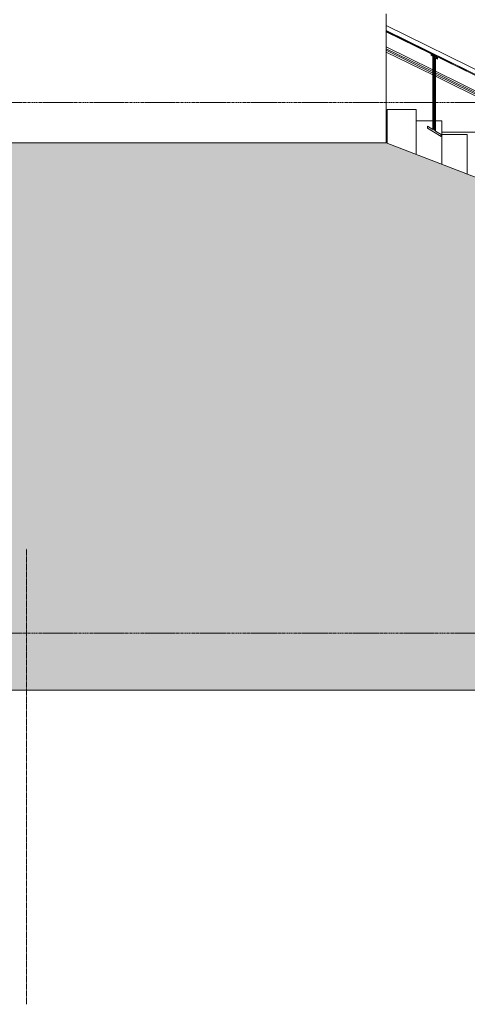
# Model space of a CAD drawing. Header units: millimetres. Extents: x -121668 to 127737, y 1553 to 34854.
# Tile 41 of 94: x 80287 to 85202, y 1553 to 12360. Entities that reach past the tile are written whole.
import ezdxf

# ---------------------------------------------------------------- set-up
doc = ezdxf.new("R2010")
doc.units = ezdxf.units.MM
doc.linetypes.add('Center', pattern=[40, 10, -5, 20, -5])
doc.linetypes.add('Grid Line__1_200_', pattern=[10.5, 6, -1.5, 1.5, -1.5])
for name, color, linetype, lineweight in [('A-DETL', 90, 'Continuous', 9), ('A-DETL-GENF', 92, 'Continuous', 20), ('A-DETL-THIN', 151, 'Continuous', 9), ('A-FLOR', 192, 'Continuous', 9), ('A-FLOR-HRAL', 11, 'Continuous', 9), ('A-FLOR-LEVL', 51, 'Continuous', 9), ('A-WALL', 113, 'Continuous', 20), ('S-GRID', 1, 'Continuous', 5)]:
    doc.layers.add(name, color=color, linetype=linetype, lineweight=lineweight)

# ---------------------------------------------------------------- blocks, each defined once
blk = doc.blocks.new('Railings 6 - Railings 6-15750741-Copy of GBP_SOUTH ELEVATION')
at = {"layer": 'A-FLOR-HRAL'}
for p, q in [((81059, 11720), (79889, 12295)), ((79889, 12295), (79889, 12295)), ((81059, 11720), (79889, 12295)), ((79889, 12295), (79889, 12295)), ((81048, 11672), (79889, 12242)), ((81048, 11672), (79889, 12242)), ((79889, 12240), (81048, 11670)), ((79889, 12240), (81048, 11670)), ((79889, 12238), (81047, 11669)), ((79889, 12231), (81046, 11662)), ((79889, 12230), (81046, 11662)), ((79889, 12227), (81045, 11659)), ((80401, 11809), (79889, 12061)), ((80401, 11790), (79889, 12041)), ((79889, 12025), (80401, 11774)), ((79889, 12005), (80401, 11754)), ((80411, 11964), (80381, 11982)), ((80381, 11982), (80381, 11971)), ((80381, 11971), (80381, 11982)), ((80381, 11982), (80411, 11964)), ((80411, 11964), (80381, 11982)), ((80381, 11982), (80381, 11971)), ((80381, 11971), (80401, 11958)), ((80401, 11958), (80381, 11971)), ((80381, 11971), (80401, 11958)), ((80401, 11958), (80401, 11156)), ((80401, 11250), (80401, 11958)), ((80401, 11958), (80401, 11809)), ((80411, 11150), (80411, 11964)), ((80411, 11964), (80411, 11250)), ((80411, 11804), (80411, 11964)), ((80451, 11940), (80421, 11958)), ((80421, 11958), (80421, 11144)), ((80421, 11250), (80421, 11958)), ((80421, 11958), (80451, 11940)), ((80451, 11940), (80421, 11958)), ((80421, 11958), (80421, 11799)), ((80431, 11138), (80431, 11940)), ((80431, 11940), (80451, 11928)), ((80451, 11928), (80431, 11940)), ((80431, 11940), (80431, 11250)), ((80431, 11795), (80431, 11940)), ((80431, 11940), (80451, 11928)), ((80451, 11928), (80451, 11940)), ((80451, 11940), (80451, 11928)), ((80451, 11928), (80451, 11940)), ((80409, 11805), (80401, 11809)), ((80409, 11786), (80401, 11790)), ((80405, 11784), (80408, 11784)), ((80408, 11784), (80405, 11784)), ((80421, 11800), (80411, 11805)), ((80421, 11780), (80411, 11785)), ((80412, 11784), (80421, 11784)), ((80421, 11784), (80412, 11784)), ((80412, 11784), (80421, 11784)), ((80421, 11784), (80412, 11784)), ((80429, 11796), (80421, 11800)), ((80421, 11784), (80428, 11784)), ((80428, 11784), (80421, 11784)), ((80421, 11784), (80426, 11784)), ((80426, 11784), (80421, 11784)), ((80429, 11776), (80421, 11780)), ((80428, 11776), (80428, 11784)), ((80428, 11784), (80428, 11776)), ((80428, 11780), (80428, 11783)), ((80428, 11783), (80428, 11780)), ((81010, 11510), (80431, 11795)), ((80431, 11779), (80431, 11782)), ((80401, 11774), (80403, 11773)), ((80401, 11772), (80401, 11769)), ((80401, 11754), (80408, 11750)), ((80401, 11754), (80401, 11250)), ((80403, 11773), (80411, 11769)), ((80403, 11768), (80403, 11771)), ((80403, 11771), (80403, 11768)), ((80403, 11768), (80403, 11771)), ((80403, 11771), (80403, 11768)), ((80403, 11744), (80403, 11753)), ((80403, 11753), (80403, 11739)), ((80403, 11739), (80403, 11753)), ((80403, 11753), (80403, 11744)), ((80403, 11737), (80403, 11744)), ((80403, 11744), (80403, 11735)), ((80403, 11734), (80403, 11737)), ((80403, 11735), (80403, 11734)), ((80403, 11714), (80403, 11734)), ((80403, 11734), (80403, 11724)), ((80411, 11734), (80403, 11734)), ((80403, 11724), (80403, 11734)), ((80403, 11734), (80403, 11734)), ((80403, 11734), (80403, 11719)), ((80403, 11734), (80411, 11734)), ((80403, 11724), (80403, 11714)), ((80403, 11715), (80403, 11724)), ((80403, 11714), (80403, 11715)), ((80403, 11714), (80411, 11714)), ((80403, 11714), (80411, 11714)), ((80403, 11714), (80403, 11714)), ((80411, 11714), (80403, 11714)), ((80408, 11750), (80411, 11749)), ((80411, 11769), (80421, 11764)), ((80411, 11765), (80411, 11767)), ((80411, 11749), (80421, 11744)), ((80411, 11744), (80411, 11749)), ((80421, 11734), (80411, 11734)), ((80411, 11734), (80421, 11734)), ((80411, 11724), (80411, 11734)), ((80411, 11714), (80421, 11714)), ((80411, 11714), (80421, 11714)), ((80421, 11714), (80411, 11714)), ((80411, 11250), (80411, 11714)), ((80421, 11764), (80428, 11760)), ((80421, 11762), (80421, 11760)), ((80421, 11757), (80421, 11755)), ((80421, 11744), (80431, 11739)), ((80428, 11734), (80421, 11734)), ((80421, 11734), (80428, 11734)), ((80421, 11734), (80421, 11724)), ((80421, 11714), (80428, 11714)), ((80421, 11714), (80428, 11714)), ((80428, 11714), (80421, 11714)), ((80421, 11714), (80421, 11250)), ((80428, 11761), (80428, 11763)), ((80428, 11763), (80428, 11761)), ((80428, 11756), (80428, 11758)), ((80428, 11758), (80428, 11756)), ((80428, 11756), (80428, 11758)), ((80428, 11758), (80428, 11756)), ((80428, 11751), (80428, 11754)), ((80428, 11754), (80428, 11751)), ((80428, 11751), (80428, 11754)), ((80428, 11754), (80428, 11751)), ((80428, 11739), (80428, 11734)), ((80428, 11734), (80428, 11739)), ((80428, 11724), (80428, 11734)), ((80428, 11734), (80428, 11714)), ((80428, 11719), (80428, 11734)), ((80428, 11734), (80428, 11734)), ((80428, 11734), (80428, 11724)), ((80428, 11714), (80428, 11724)), ((80428, 11724), (80428, 11715)), ((80428, 11715), (80428, 11714)), ((81006, 11492), (80431, 11775)), ((80431, 11759), (81003, 11478)), ((80431, 11755), (80431, 11757)), ((80431, 11739), (80999, 11460)), ((80431, 11250), (80431, 11739)), ((80401, 11156), (80341, 11193)), ((80341, 11193), (80341, 11169)), ((80341, 11169), (80491, 11078)), ((80421, 11144), (80411, 11150)), ((80491, 11101), (80431, 11138)), ((80491, 11078), (80491, 11101))]:
    blk.add_line(p, q, dxfattribs=at)

msp = doc.modelspace()

# ---------------------------------------------------------------- hatches: boundary and pattern name
at = {"layer": 'A-DETL-GENF', "lineweight": 9}
h = msp.add_hatch(dxfattribs=at)
h.set_pattern_fill('FP_41', color=8, style=0, pattern_type=2)
h.set_pattern_definition([(45, (54310.1, 1200), (1e-13, 1796.051), [1270, -1270]), (45, (53973.4, 1536.8), (1e-13, 1796.051), [1270, -1270]), (45, (53636.6, 1873.5), (1e-13, 1796.051), [1270, -1270]), (135, (53636.6, 2098), (-1796.051, 1e-13), [1270, -1270]), (135, (53973.4, 2434.8), (-1796.051, 1e-13), [1270, -1270]), (135, (54310.1, 2771.5), (-1796.051, 1e-13), [1270, -1270])])
h.paths.add_polyline_path([(39366.4, 5000), (106489.4, 5000), (105994.4, 5495), (104583.1, 6003), (104063.1, 6003), (102951.4, 6500), (101412.6, 7006.6), (100932.3, 7006.6), (99949.2, 7500), (98044.8, 8000), (97555.5, 8000), (96551.7, 8511.5), (94512.3, 9012.7), (90760, 9469), (90634.6, 9503.5), (89997.9, 9806.1), (89720.7, 10003), (86538.8, 10343.2), (85926, 10500), (85630.5, 10500), (84312.1, 11010), (70584, 11010), (68933, 10009.2), (66711.7, 9507), (64366.8, 9036.4), (58144.9, 8000), (56863, 7966.4), (54407.1, 7500), (53689.8, 7500), (51347.6, 7055.2), (44528.8, 6000), (43730.3, 6000), (40649.7, 5500), (39510.5, 5056.1)], flags=0)
h.paths.add_polyline_path([(125736.3, 5000), (123675, 5709.7), (120996.8, 6551.6), (116307, 7768), (113676.2, 8517.2), (108166.6, 9519.4), (103671.3, 10495.3), (103191.3, 10495.3), (98462.1, 11525), (98462.1, 11099.8), (98862.1, 11099.8), (98862.1, 9063.5), (99686.5, 9063.5), (101404.8, 8021.2), (102923.2, 8021.2), (104590.1, 6970.3), (106054.1, 6970.3), (107663.4, 5920), (108136.7, 5920), (108141.2, 5895), (108136, 5860), (107919, 5860), (107919, 5850), (107900.7, 5850), (107900.7, 5700), (108100.7, 5700), (108105.2, 5684), (108100.1, 5669), (107900.7, 5669), (107900.7, 5020), (107955.7, 5020), (107955.7, 5000), (125569.5, 5000)], flags=0)

# ---------------------------------------------------------------- linework, layer by layer
at = {"layer": 'A-DETL'}
msp.add_line((85630.5, 10500), (84312.1, 11010), dxfattribs=at)
at = {"layer": 'A-DETL-THIN'}
for p, q in [((84312.1, 11010), (84312.1, 11450)), ((71249.6, 11010), (84312.1, 11010)), ((125803.9, 5000), (5743.5, 5000))]:
    msp.add_line(p, q, dxfattribs=at)
at = {"layer": 'A-FLOR'}
for p, q in [((84322.1, 11375), (84642.1, 11375)), ((84322.1, 11375), (84322.1, 11006.1)), ((84642.1, 11375), (84642.1, 10882.3)), ((84642.1, 11250), (84823.6, 11250)), ((84642.1, 11250), (84642.1, 10882.3)), ((84824.8, 11250), (84843.6, 11250)), ((84844.9, 11250), (84922.1, 11250)), ((84922.1, 11250), (84922.1, 10774)), ((84922.1, 11100), (85202.1, 11100)), ((84922.1, 11100), (84922.1, 10774)), ((85202.1, 11100), (85202.1, 10665.7))]:
    msp.add_line(p, q, dxfattribs=at)
at = {"layer": 'A-FLOR', "lineweight": 15}
msp.add_line((84922.1, 11125), (85669.2, 11125), dxfattribs=at)
at = {"layer": 'A-FLOR-LEVL', "linetype": 'Center', "lineweight": 5}
for p, q in [((23844.7, 11450), (112725.8, 11450)), ((23844.7, 5625), (112725.8, 5625))]:
    msp.add_line(p, q, dxfattribs=at)
at = {"layer": 'A-WALL', "lineweight": 15}
for p, q in [((84312.1, 12425), (84312.1, 11450)), ((84312.1, 11125), (84322.1, 11125))]:
    msp.add_line(p, q, dxfattribs=at)
at = {"layer": 'S-GRID', "linetype": 'Grid Line__1_200_', "lineweight": 18}
msp.add_line((80362.1, 1553.2), (80362.1, 6553.2), dxfattribs=at)

# ---------------------------------------------------------------- block references
at = {"layer": 'A-FLOR-HRAL'}
msp.add_blockref('Railings 6 - Railings 6-15750741-Copy of GBP_SOUTH ELEVATION', (4422.8, 0), dxfattribs=at)

doc.saveas('drawing.dxf')
